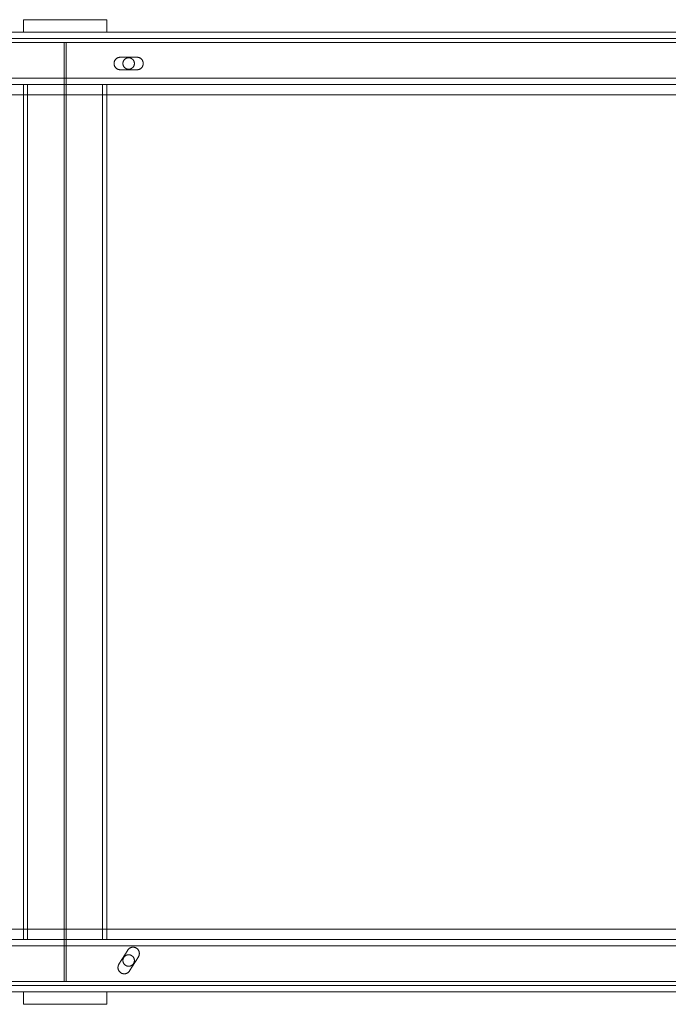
# Model space of a CAD drawing. Header units: millimetres. Extents: x -4395 to 65662, y -65530 to 6847.
# Tile 29 of 256: x 1528 to 1839, y -59216 to -58744. Entities that reach past the tile are written whole.
import ezdxf

# ---------------------------------------------------------------- set-up
doc = ezdxf.new("R2010")
doc.units = ezdxf.units.MM
doc.layers.add('R33_DET_superior_C05', color=7, linetype='Continuous', lineweight=0)

msp = doc.modelspace()

# ---------------------------------------------------------------- linework, layer by layer
at = {"layer": 'R33_DET_superior_C05'}
for p, q in [((1530, -58750), (1530, -58744)), ((1530, -58744), (1570, -58744)), ((1545.513, -58744), (1545.501, -58744)), ((1545.535, -58744), (1545.513, -58744)), ((1545.568, -58744), (1545.535, -58744)), ((1545.613, -58744), (1545.568, -58744)), ((1545.668, -58744), (1545.613, -58744)), ((1545.734, -58744), (1545.668, -58744)), ((1545.811, -58744), (1545.734, -58744)), ((1545.898, -58744), (1545.811, -58744)), ((1545.996, -58744), (1545.898, -58744)), ((1546.103, -58744), (1545.996, -58744)), ((1546.22, -58744), (1546.103, -58744)), ((1546.346, -58744), (1546.22, -58744)), ((1546.482, -58744), (1546.346, -58744)), ((1546.626, -58744), (1546.482, -58744)), ((1546.779, -58744), (1546.626, -58744)), ((1546.939, -58744), (1546.779, -58744)), ((1547.107, -58744), (1546.939, -58744)), ((1547.283, -58744), (1547.107, -58744)), ((1547.465, -58744), (1547.283, -58744)), ((1547.654, -58744), (1547.465, -58744)), ((1547.848, -58744), (1547.654, -58744)), ((1548.048, -58744), (1547.848, -58744)), ((1548.252, -58744), (1548.048, -58744)), ((1548.461, -58744), (1548.252, -58744)), ((1548.674, -58744), (1548.461, -58744)), ((1548.89, -58744), (1548.674, -58744)), ((1549.108, -58744), (1548.89, -58744)), ((1549.329, -58744), (1549.108, -58744)), ((1549.552, -58744), (1549.329, -58744)), ((1549.776, -58744), (1549.552, -58744)), ((1550, -58744), (1549.776, -58744)), ((1550.224, -58744), (1550, -58744)), ((1550.448, -58744), (1550.224, -58744)), ((1550.671, -58744), (1550.448, -58744)), ((1550.892, -58744), (1550.671, -58744)), ((1551.11, -58744), (1550.892, -58744)), ((1551.326, -58744), (1551.11, -58744)), ((1551.539, -58744), (1551.326, -58744)), ((1551.748, -58744), (1551.539, -58744)), ((1551.952, -58744), (1551.748, -58744)), ((1552.152, -58744), (1551.952, -58744)), ((1552.346, -58744), (1552.152, -58744)), ((1552.535, -58744), (1552.346, -58744)), ((1552.717, -58744), (1552.535, -58744)), ((1552.893, -58744), (1552.717, -58744)), ((1553.061, -58744), (1552.893, -58744)), ((1553.221, -58744), (1553.061, -58744)), ((1553.374, -58744), (1553.221, -58744)), ((1553.518, -58744), (1553.374, -58744)), ((1553.654, -58744), (1553.518, -58744)), ((1553.78, -58744), (1553.654, -58744)), ((1553.897, -58744), (1553.78, -58744)), ((1554.004, -58744), (1553.897, -58744)), ((1554.102, -58744), (1554.004, -58744)), ((1554.189, -58744), (1554.102, -58744)), ((1554.266, -58744), (1554.189, -58744)), ((1554.332, -58744), (1554.266, -58744)), ((1554.387, -58744), (1554.332, -58744)), ((1554.432, -58744), (1554.387, -58744)), ((1554.465, -58744), (1554.432, -58744)), ((1554.487, -58744), (1554.465, -58744)), ((1554.499, -58744), (1554.487, -58744)), ((1570, -58750), (1570, -58744)), ((360, -58750), (2740, -58750)), ((360, -58753), (2740, -58753)), ((1530, -58750), (1570, -58750)), ((1542.022, -58750), (1542.002, -58750)), ((1542.062, -58750), (1542.022, -58750)), ((1542.122, -58750), (1542.062, -58750)), ((1542.201, -58750), (1542.122, -58750)), ((1542.299, -58750), (1542.201, -58750)), ((1542.417, -58750), (1542.299, -58750)), ((1542.553, -58750), (1542.417, -58750)), ((1542.708, -58750), (1542.553, -58750)), ((1542.881, -58750), (1542.708, -58750)), ((1543.072, -58750), (1542.881, -58750)), ((1543.28, -58750), (1543.072, -58750)), ((1543.504, -58750), (1543.28, -58750)), ((1543.745, -58750), (1543.504, -58750)), ((1544.002, -58750), (1543.745, -58750)), ((1544.273, -58750), (1544.002, -58750)), ((1544.559, -58750), (1544.273, -58750)), ((1544.858, -58750), (1544.559, -58750)), ((1545.17, -58750), (1544.858, -58750)), ((1545.493, -58750), (1545.17, -58750)), ((1545.829, -58750), (1545.493, -58750)), ((1545.513, -58750), (1545.501, -58750)), ((1545.535, -58750), (1545.513, -58750)), ((1545.568, -58750), (1545.535, -58750)), ((1545.613, -58750), (1545.568, -58750)), ((1545.668, -58750), (1545.613, -58750)), ((1545.734, -58750), (1545.668, -58750)), ((1545.811, -58750), (1545.734, -58750)), ((1545.898, -58750), (1545.811, -58750)), ((1546.174, -58750), (1545.829, -58750)), ((1545.996, -58750), (1545.898, -58750)), ((1546.103, -58750), (1545.996, -58750)), ((1546.22, -58750), (1546.103, -58750)), ((1546.529, -58750), (1546.174, -58750)), ((1546.346, -58750), (1546.22, -58750)), ((1546.482, -58750), (1546.346, -58750)), ((1546.626, -58750), (1546.482, -58750)), ((1546.893, -58750), (1546.529, -58750)), ((1546.779, -58750), (1546.626, -58750)), ((1546.939, -58750), (1546.779, -58750)), ((1547.264, -58750), (1546.893, -58750)), ((1547.107, -58750), (1546.939, -58750)), ((1547.283, -58750), (1547.107, -58750)), ((1547.642, -58750), (1547.264, -58750)), ((1547.465, -58750), (1547.283, -58750)), ((1547.654, -58750), (1547.465, -58750)), ((1548.026, -58750), (1547.642, -58750)), ((1547.848, -58750), (1547.654, -58750)), ((1548.048, -58750), (1547.848, -58750)), ((1548.415, -58750), (1548.026, -58750)), ((1548.252, -58750), (1548.048, -58750)), ((1548.461, -58750), (1548.252, -58750)), ((1548.808, -58750), (1548.415, -58750)), ((1548.674, -58750), (1548.461, -58750)), ((1548.89, -58750), (1548.674, -58750)), ((1549.203, -58750), (1548.808, -58750)), ((1549.108, -58750), (1548.89, -58750)), ((1549.329, -58750), (1549.108, -58750)), ((1549.601, -58750), (1549.203, -58750)), ((1549.552, -58750), (1549.329, -58750)), ((1549.776, -58750), (1549.552, -58750)), ((1550, -58750), (1549.601, -58750)), ((1550, -58750), (1549.776, -58750)), ((1550.224, -58750), (1550, -58750)), ((1550, -58750), (1550.399, -58750)), ((1550.448, -58750), (1550.224, -58750)), ((1550.399, -58750), (1550.797, -58750)), ((1550.671, -58750), (1550.448, -58750)), ((1550.892, -58750), (1550.671, -58750)), ((1550.797, -58750), (1551.192, -58750)), ((1551.11, -58750), (1550.892, -58750)), ((1551.326, -58750), (1551.11, -58750)), ((1551.192, -58750), (1551.585, -58750)), ((1551.539, -58750), (1551.326, -58750)), ((1551.748, -58750), (1551.539, -58750)), ((1551.585, -58750), (1551.974, -58750)), ((1551.952, -58750), (1551.748, -58750)), ((1552.152, -58750), (1551.952, -58750)), ((1551.974, -58750), (1552.358, -58750)), ((1552.346, -58750), (1552.152, -58750)), ((1552.535, -58750), (1552.346, -58750)), ((1552.358, -58750), (1552.736, -58750)), ((1552.717, -58750), (1552.535, -58750)), ((1552.893, -58750), (1552.717, -58750)), ((1552.736, -58750), (1553.107, -58750)), ((1553.061, -58750), (1552.893, -58750)), ((1553.221, -58750), (1553.061, -58750)), ((1553.107, -58750), (1553.471, -58750)), ((1553.374, -58750), (1553.221, -58750)), ((1553.518, -58750), (1553.374, -58750)), ((1553.471, -58750), (1553.826, -58750)), ((1553.654, -58750), (1553.518, -58750)), ((1553.78, -58750), (1553.654, -58750)), ((1553.897, -58750), (1553.78, -58750)), ((1553.826, -58750), (1554.171, -58750)), ((1554.004, -58750), (1553.897, -58750)), ((1554.102, -58750), (1554.004, -58750)), ((1554.189, -58750), (1554.102, -58750)), ((1554.171, -58750), (1554.507, -58750)), ((1554.266, -58750), (1554.189, -58750)), ((1554.332, -58750), (1554.266, -58750)), ((1554.387, -58750), (1554.332, -58750)), ((1554.432, -58750), (1554.387, -58750)), ((1554.465, -58750), (1554.432, -58750)), ((1554.487, -58750), (1554.465, -58750)), ((1554.499, -58750), (1554.487, -58750)), ((1554.507, -58750), (1554.83, -58750)), ((1554.83, -58750), (1555.142, -58750)), ((1555.142, -58750), (1555.441, -58750)), ((1555.441, -58750), (1555.727, -58750)), ((1555.727, -58750), (1555.998, -58750)), ((1555.998, -58750), (1556.255, -58750)), ((1556.255, -58750), (1556.496, -58750)), ((1556.496, -58750), (1556.72, -58750)), ((1556.72, -58750), (1556.928, -58750)), ((1556.928, -58750), (1557.119, -58750)), ((1557.119, -58750), (1557.292, -58750)), ((1557.292, -58750), (1557.447, -58750)), ((1557.447, -58750), (1557.583, -58750)), ((1557.583, -58750), (1557.701, -58750)), ((1557.701, -58750), (1557.799, -58750)), ((1557.799, -58750), (1557.878, -58750)), ((1557.878, -58750), (1557.938, -58750)), ((1557.938, -58750), (1557.978, -58750)), ((1557.978, -58750), (1557.998, -58750)), ((350, -58755), (2750, -58755)), ((360, -58755), (2740, -58755)), ((950.25, -58755), (1549.5, -58755)), ((1549.5, -59205), (1549.5, -58755)), ((1550.5, -59205), (1550.5, -58755)), ((1550.5, -58755), (2149.75, -58755)), ((1573.707, -58763.904), (1573.656, -58764.045)), ((1573.765, -58763.766), (1573.707, -58763.904)), ((1573.83, -58763.631), (1573.765, -58763.766)), ((1573.902, -58763.5), (1573.83, -58763.631)), ((1573.98, -58763.372), (1573.902, -58763.5)), ((1574.064, -58763.249), (1573.98, -58763.372)), ((1574.155, -58763.13), (1574.064, -58763.249)), ((1574.251, -58763.015), (1574.155, -58763.13)), ((1574.352, -58762.905), (1574.251, -58763.015)), ((1574.459, -58762.801), (1574.352, -58762.905)), ((1574.572, -58762.702), (1574.459, -58762.801)), ((1574.689, -58762.609), (1574.572, -58762.702)), ((1574.81, -58762.521), (1574.689, -58762.609)), ((1574.936, -58762.44), (1574.81, -58762.521)), ((1575.065, -58762.365), (1574.936, -58762.44)), ((1575.198, -58762.297), (1575.065, -58762.365)), ((1575.335, -58762.236), (1575.198, -58762.297)), ((1575.474, -58762.181), (1575.335, -58762.236)), ((1575.616, -58762.133), (1575.474, -58762.181)), ((1575.76, -58762.093), (1575.616, -58762.133)), ((1575.906, -58762.059), (1575.76, -58762.093)), ((1576.053, -58762.034), (1575.906, -58762.059)), ((1576.201, -58762.015), (1576.053, -58762.034)), ((1576.35, -58762.004), (1576.201, -58762.015)), ((1576.5, -58762), (1576.35, -58762.004)), ((1576.5, -58762), (1584.5, -58762)), ((1577.966, -58763.932), (1577.916, -58764.059)), ((1578.022, -58763.807), (1577.966, -58763.932)), ((1578.085, -58763.685), (1578.022, -58763.807)), ((1578.153, -58763.566), (1578.085, -58763.685)), ((1578.228, -58763.451), (1578.153, -58763.566)), ((1578.308, -58763.34), (1578.228, -58763.451)), ((1578.393, -58763.232), (1578.308, -58763.34)), ((1578.484, -58763.13), (1578.393, -58763.232)), ((1578.58, -58763.031), (1578.484, -58763.13)), ((1578.68, -58762.938), (1578.58, -58763.031)), ((1578.785, -58762.85), (1578.68, -58762.938)), ((1578.895, -58762.767), (1578.785, -58762.85)), ((1579.008, -58762.69), (1578.895, -58762.767)), ((1579.125, -58762.618), (1579.008, -58762.69)), ((1579.245, -58762.553), (1579.125, -58762.618)), ((1579.369, -58762.493), (1579.245, -58762.553)), ((1579.495, -58762.44), (1579.369, -58762.493)), ((1579.624, -58762.393), (1579.495, -58762.44)), ((1579.755, -58762.353), (1579.624, -58762.393)), ((1579.888, -58762.319), (1579.755, -58762.353)), ((1580.022, -58762.292), (1579.888, -58762.319)), ((1580.158, -58762.271), (1580.022, -58762.292)), ((1580.294, -58762.258), (1580.158, -58762.271)), ((1580.431, -58762.251), (1580.294, -58762.258)), ((1580.569, -58762.251), (1580.431, -58762.251)), ((1580.706, -58762.258), (1580.569, -58762.251)), ((1580.842, -58762.271), (1580.706, -58762.258)), ((1580.978, -58762.292), (1580.842, -58762.271)), ((1581.112, -58762.319), (1580.978, -58762.292)), ((1581.245, -58762.353), (1581.112, -58762.319)), ((1581.376, -58762.393), (1581.245, -58762.353)), ((1581.505, -58762.44), (1581.376, -58762.393)), ((1581.631, -58762.493), (1581.505, -58762.44)), ((1581.755, -58762.553), (1581.631, -58762.493)), ((1581.875, -58762.618), (1581.755, -58762.553)), ((1581.992, -58762.69), (1581.875, -58762.618)), ((1582.105, -58762.767), (1581.992, -58762.69)), ((1582.215, -58762.85), (1582.105, -58762.767)), ((1582.32, -58762.938), (1582.215, -58762.85)), ((1582.42, -58763.031), (1582.32, -58762.938)), ((1582.516, -58763.13), (1582.42, -58763.031)), ((1582.607, -58763.232), (1582.516, -58763.13)), ((1582.692, -58763.34), (1582.607, -58763.232)), ((1582.772, -58763.451), (1582.692, -58763.34)), ((1582.847, -58763.566), (1582.772, -58763.451)), ((1582.915, -58763.685), (1582.847, -58763.566)), ((1582.978, -58763.807), (1582.915, -58763.685)), ((1583.034, -58763.932), (1582.978, -58763.807)), ((1583.084, -58764.059), (1583.034, -58763.932)), ((1584.5, -58762), (1584.647, -58762.004)), ((1584.794, -58762.014), (1584.647, -58762.004)), ((1584.94, -58762.032), (1584.794, -58762.014)), ((1585.085, -58762.058), (1584.94, -58762.032)), ((1585.229, -58762.09), (1585.085, -58762.058)), ((1585.371, -58762.129), (1585.229, -58762.09)), ((1585.511, -58762.175), (1585.371, -58762.129)), ((1585.648, -58762.228), (1585.511, -58762.175)), ((1585.783, -58762.288), (1585.648, -58762.228)), ((1585.914, -58762.354), (1585.783, -58762.288)), ((1586.042, -58762.427), (1585.914, -58762.354)), ((1586.167, -58762.506), (1586.042, -58762.427)), ((1586.287, -58762.59), (1586.167, -58762.506)), ((1586.403, -58762.681), (1586.287, -58762.59)), ((1586.515, -58762.777), (1586.403, -58762.681)), ((1586.621, -58762.879), (1586.515, -58762.777)), ((1586.723, -58762.985), (1586.621, -58762.879)), ((1586.819, -58763.097), (1586.723, -58762.985)), ((1586.91, -58763.213), (1586.819, -58763.097)), ((1586.994, -58763.333), (1586.91, -58763.213)), ((1587.073, -58763.458), (1586.994, -58763.333)), ((1587.146, -58763.586), (1587.073, -58763.458)), ((1587.212, -58763.717), (1587.146, -58763.586)), ((1587.272, -58763.852), (1587.212, -58763.717)), ((1587.325, -58763.989), (1587.272, -58763.852)), ((1587.371, -58764.129), (1587.325, -58763.989)), ((1573.508, -58764.776), (1573.501, -58764.925)), ((1573.501, -58764.925), (1573.501, -58765.075)), ((1573.501, -58765.075), (1573.508, -58765.224)), ((1573.523, -58764.627), (1573.508, -58764.776)), ((1573.508, -58765.224), (1573.523, -58765.373)), ((1573.546, -58764.479), (1573.523, -58764.627)), ((1573.523, -58765.373), (1573.546, -58765.521)), ((1573.575, -58764.332), (1573.546, -58764.479)), ((1573.546, -58765.521), (1573.575, -58765.668)), ((1573.612, -58764.187), (1573.575, -58764.332)), ((1573.575, -58765.668), (1573.612, -58765.813)), ((1573.656, -58764.045), (1573.612, -58764.187)), ((1573.612, -58765.813), (1573.656, -58765.955)), ((1573.656, -58765.955), (1573.707, -58766.096)), ((1573.707, -58766.096), (1573.765, -58766.234)), ((1573.765, -58766.234), (1573.83, -58766.369)), ((1573.83, -58766.369), (1573.902, -58766.5)), ((1573.902, -58766.5), (1573.98, -58766.628)), ((1573.98, -58766.628), (1574.064, -58766.751)), ((1574.064, -58766.751), (1574.155, -58766.87)), ((1574.155, -58766.87), (1574.251, -58766.985)), ((1574.251, -58766.985), (1574.352, -58767.095)), ((1574.352, -58767.095), (1574.459, -58767.199)), ((1574.459, -58767.199), (1574.572, -58767.298)), ((1574.572, -58767.298), (1574.689, -58767.391)), ((1574.689, -58767.391), (1574.81, -58767.479)), ((1574.81, -58767.479), (1574.936, -58767.56)), ((1574.936, -58767.56), (1575.065, -58767.635)), ((1575.065, -58767.635), (1575.198, -58767.703)), ((1575.198, -58767.703), (1575.335, -58767.764)), ((1575.335, -58767.764), (1575.474, -58767.819)), ((1575.474, -58767.819), (1575.616, -58767.867)), ((1575.616, -58767.867), (1575.76, -58767.907)), ((1575.76, -58767.907), (1575.906, -58767.941)), ((1575.906, -58767.941), (1576.053, -58767.966)), ((1576.053, -58767.966), (1576.201, -58767.985)), ((1576.201, -58767.985), (1576.35, -58767.996)), ((1576.35, -58767.996), (1576.5, -58768)), ((1576.5, -58768), (1584.5, -58768)), ((1577.753, -58764.863), (1577.75, -58765)), ((1577.75, -58765), (1577.753, -58765.137)), ((1577.764, -58764.726), (1577.753, -58764.863)), ((1577.753, -58765.137), (1577.764, -58765.274)), ((1577.781, -58764.59), (1577.764, -58764.726)), ((1577.764, -58765.274), (1577.781, -58765.41)), ((1577.805, -58764.455), (1577.781, -58764.59)), ((1577.781, -58765.41), (1577.805, -58765.545)), ((1577.835, -58764.321), (1577.805, -58764.455)), ((1577.805, -58765.545), (1577.835, -58765.679)), ((1577.872, -58764.189), (1577.835, -58764.321)), ((1577.835, -58765.679), (1577.872, -58765.811)), ((1577.916, -58764.059), (1577.872, -58764.189)), ((1577.872, -58765.811), (1577.916, -58765.941)), ((1577.916, -58765.941), (1577.966, -58766.068)), ((1577.966, -58766.068), (1578.022, -58766.193)), ((1578.022, -58766.193), (1578.085, -58766.315)), ((1578.085, -58766.315), (1578.153, -58766.434)), ((1578.153, -58766.434), (1578.228, -58766.549)), ((1578.228, -58766.549), (1578.308, -58766.66)), ((1578.308, -58766.66), (1578.393, -58766.768)), ((1578.393, -58766.768), (1578.484, -58766.87)), ((1578.484, -58766.87), (1578.58, -58766.969)), ((1578.58, -58766.969), (1578.68, -58767.062)), ((1578.68, -58767.062), (1578.785, -58767.15)), ((1578.785, -58767.15), (1578.895, -58767.233)), ((1578.895, -58767.233), (1579.008, -58767.31)), ((1579.008, -58767.31), (1579.125, -58767.382)), ((1579.125, -58767.382), (1579.245, -58767.447)), ((1579.245, -58767.447), (1579.369, -58767.507)), ((1579.369, -58767.507), (1579.495, -58767.56)), ((1579.495, -58767.56), (1579.624, -58767.607)), ((1579.624, -58767.607), (1579.755, -58767.647)), ((1579.755, -58767.647), (1579.888, -58767.681)), ((1579.888, -58767.681), (1580.022, -58767.708)), ((1580.022, -58767.708), (1580.158, -58767.729)), ((1580.158, -58767.729), (1580.294, -58767.742)), ((1580.294, -58767.742), (1580.431, -58767.749)), ((1580.431, -58767.749), (1580.569, -58767.749)), ((1580.569, -58767.749), (1580.706, -58767.742)), ((1580.706, -58767.742), (1580.842, -58767.729)), ((1580.842, -58767.729), (1580.978, -58767.708)), ((1580.978, -58767.708), (1581.112, -58767.681)), ((1581.112, -58767.681), (1581.245, -58767.647)), ((1581.245, -58767.647), (1581.376, -58767.607)), ((1581.376, -58767.607), (1581.505, -58767.56)), ((1581.505, -58767.56), (1581.631, -58767.507)), ((1581.631, -58767.507), (1581.755, -58767.447)), ((1581.755, -58767.447), (1581.875, -58767.382)), ((1581.875, -58767.382), (1581.992, -58767.31)), ((1581.992, -58767.31), (1582.105, -58767.233)), ((1582.105, -58767.233), (1582.215, -58767.15)), ((1582.215, -58767.15), (1582.32, -58767.062)), ((1582.32, -58767.062), (1582.42, -58766.969)), ((1582.42, -58766.969), (1582.516, -58766.87)), ((1582.516, -58766.87), (1582.607, -58766.768)), ((1582.607, -58766.768), (1582.692, -58766.66)), ((1582.692, -58766.66), (1582.772, -58766.549)), ((1582.772, -58766.549), (1582.847, -58766.434)), ((1582.847, -58766.434), (1582.915, -58766.315)), ((1582.915, -58766.315), (1582.978, -58766.193)), ((1582.978, -58766.193), (1583.034, -58766.068)), ((1583.034, -58766.068), (1583.084, -58765.941)), ((1583.128, -58764.189), (1583.084, -58764.059)), ((1583.084, -58765.941), (1583.128, -58765.811)), ((1583.165, -58764.321), (1583.128, -58764.189)), ((1583.128, -58765.811), (1583.165, -58765.679)), ((1583.195, -58764.455), (1583.165, -58764.321)), ((1583.165, -58765.679), (1583.195, -58765.545)), ((1583.219, -58764.59), (1583.195, -58764.455)), ((1583.195, -58765.545), (1583.219, -58765.41)), ((1583.236, -58764.726), (1583.219, -58764.59)), ((1583.219, -58765.41), (1583.236, -58765.274)), ((1583.247, -58764.863), (1583.236, -58764.726)), ((1583.236, -58765.274), (1583.247, -58765.137)), ((1583.25, -58765), (1583.247, -58764.863)), ((1583.25, -58765), (1583.247, -58765.137)), ((1584.5, -58768), (1584.647, -58767.996)), ((1584.647, -58767.996), (1584.794, -58767.986)), ((1584.794, -58767.986), (1584.94, -58767.968)), ((1584.94, -58767.968), (1585.085, -58767.942)), ((1585.085, -58767.942), (1585.229, -58767.91)), ((1585.229, -58767.91), (1585.371, -58767.871)), ((1585.371, -58767.871), (1585.511, -58767.825)), ((1585.511, -58767.825), (1585.648, -58767.772)), ((1585.648, -58767.772), (1585.783, -58767.712)), ((1585.783, -58767.712), (1585.914, -58767.646)), ((1585.914, -58767.646), (1586.042, -58767.573)), ((1586.042, -58767.573), (1586.167, -58767.494)), ((1586.167, -58767.494), (1586.287, -58767.41)), ((1586.287, -58767.41), (1586.403, -58767.319)), ((1586.403, -58767.319), (1586.515, -58767.223)), ((1586.515, -58767.223), (1586.621, -58767.121)), ((1586.621, -58767.121), (1586.723, -58767.015)), ((1586.723, -58767.015), (1586.819, -58766.903)), ((1586.819, -58766.903), (1586.91, -58766.787)), ((1586.91, -58766.787), (1586.994, -58766.667)), ((1586.994, -58766.667), (1587.073, -58766.542)), ((1587.073, -58766.542), (1587.146, -58766.414)), ((1587.146, -58766.414), (1587.212, -58766.283)), ((1587.212, -58766.283), (1587.272, -58766.148)), ((1587.272, -58766.148), (1587.325, -58766.011)), ((1587.325, -58766.011), (1587.371, -58765.871)), ((1587.41, -58764.271), (1587.371, -58764.129)), ((1587.371, -58765.871), (1587.41, -58765.729)), ((1587.442, -58764.415), (1587.41, -58764.271)), ((1587.41, -58765.729), (1587.442, -58765.585)), ((1587.468, -58764.56), (1587.442, -58764.415)), ((1587.442, -58765.585), (1587.468, -58765.44)), ((1587.486, -58764.706), (1587.468, -58764.56)), ((1587.468, -58765.44), (1587.486, -58765.294)), ((1587.496, -58764.853), (1587.486, -58764.706)), ((1587.486, -58765.294), (1587.496, -58765.147)), ((1587.5, -58765), (1587.496, -58764.853)), ((1587.5, -58765), (1587.496, -58765.147)), ((360, -58772), (2740, -58772)), ((360, -58775), (2740, -58775)), ((1530, -59185), (1530, -58775)), ((1530, -58775), (1570, -58775)), ((1532, -58775), (1568, -58775)), ((1532, -59185), (1532, -58775)), ((1568, -59185), (1568, -58775)), ((1570, -59185), (1570, -58775)), ((300, -58780), (2800, -58780)), ((1530.056, -58780), (1530.006, -58780)), ((1530.155, -58780), (1530.056, -58780)), ((1530.304, -58780), (1530.155, -58780)), ((1530.501, -58780), (1530.304, -58780)), ((1530.748, -58780), (1530.501, -58780)), ((1531.041, -58780), (1530.748, -58780)), ((1531.383, -58780), (1531.041, -58780)), ((1531.77, -58780), (1531.383, -58780)), ((1532.203, -58780), (1531.77, -58780)), ((1532.679, -58780), (1532.203, -58780)), ((1533.199, -58780), (1532.679, -58780)), ((1533.761, -58780), (1533.199, -58780)), ((1534.363, -58780), (1533.761, -58780)), ((1535.004, -58780), (1534.363, -58780)), ((1535.683, -58780), (1535.004, -58780)), ((1536.397, -58780), (1535.683, -58780)), ((1537.144, -58780), (1536.397, -58780)), ((1537.924, -58780), (1537.144, -58780)), ((1538.734, -58780), (1537.924, -58780)), ((1539.571, -58780), (1538.734, -58780)), ((1540.435, -58780), (1539.571, -58780)), ((1541.322, -58780), (1540.435, -58780)), ((1542.231, -58780), (1541.322, -58780)), ((1543.16, -58780), (1542.231, -58780)), ((1544.105, -58780), (1543.16, -58780)), ((1545.065, -58780), (1544.105, -58780)), ((1546.037, -58780), (1545.065, -58780)), ((1547.019, -58780), (1546.037, -58780)), ((1548.009, -58780), (1547.019, -58780)), ((1549.003, -58780), (1548.009, -58780)), ((1550, -58780), (1549.003, -58780)), ((1550, -58780), (1550.997, -58780)), ((1550.997, -58780), (1551.991, -58780)), ((1551.991, -58780), (1552.981, -58780)), ((1552.981, -58780), (1553.963, -58780)), ((1553.963, -58780), (1554.935, -58780)), ((1554.935, -58780), (1555.895, -58780)), ((1555.895, -58780), (1556.84, -58780)), ((1556.84, -58780), (1557.769, -58780)), ((1557.769, -58780), (1558.678, -58780)), ((1558.678, -58780), (1559.565, -58780)), ((1559.565, -58780), (1560.429, -58780)), ((1560.429, -58780), (1561.266, -58780)), ((1561.266, -58780), (1562.076, -58780)), ((1562.076, -58780), (1562.856, -58780)), ((1562.856, -58780), (1563.603, -58780)), ((1563.603, -58780), (1564.317, -58780)), ((1564.317, -58780), (1564.996, -58780)), ((1564.996, -58780), (1565.637, -58780)), ((1565.637, -58780), (1566.239, -58780)), ((1566.239, -58780), (1566.801, -58780)), ((1566.801, -58780), (1567.321, -58780)), ((1567.321, -58780), (1567.797, -58780)), ((1567.797, -58780), (1568.23, -58780)), ((1568.23, -58780), (1568.617, -58780)), ((1568.617, -58780), (1568.959, -58780)), ((1568.959, -58780), (1569.252, -58780)), ((1569.252, -58780), (1569.499, -58780)), ((1569.499, -58780), (1569.696, -58780)), ((1569.696, -58780), (1569.845, -58780)), ((1569.845, -58780), (1569.944, -58780)), ((1569.944, -58780), (1569.994, -58780)), ((300, -59180), (2800, -59180)), ((1530.056, -59180), (1530.006, -59180)), ((1530.155, -59180), (1530.056, -59180)), ((1530.304, -59180), (1530.155, -59180)), ((1530.501, -59180), (1530.304, -59180)), ((1530.748, -59180), (1530.501, -59180)), ((1531.041, -59180), (1530.748, -59180)), ((1531.383, -59180), (1531.041, -59180)), ((1531.77, -59180), (1531.383, -59180)), ((1532.203, -59180), (1531.77, -59180)), ((1532.679, -59180), (1532.203, -59180)), ((1533.199, -59180), (1532.679, -59180)), ((1533.761, -59180), (1533.199, -59180)), ((1534.363, -59180), (1533.761, -59180)), ((1535.004, -59180), (1534.363, -59180)), ((1535.683, -59180), (1535.004, -59180)), ((1536.397, -59180), (1535.683, -59180)), ((1537.144, -59180), (1536.397, -59180)), ((1537.924, -59180), (1537.144, -59180)), ((1538.734, -59180), (1537.924, -59180)), ((1539.571, -59180), (1538.734, -59180)), ((1540.435, -59180), (1539.571, -59180)), ((1541.322, -59180), (1540.435, -59180)), ((1542.231, -59180), (1541.322, -59180)), ((1543.16, -59180), (1542.231, -59180)), ((1544.105, -59180), (1543.16, -59180)), ((1545.065, -59180), (1544.105, -59180)), ((1546.037, -59180), (1545.065, -59180)), ((1547.019, -59180), (1546.037, -59180)), ((1548.009, -59180), (1547.019, -59180)), ((1549.003, -59180), (1548.009, -59180)), ((1550, -59180), (1549.003, -59180)), ((1550, -59180), (1550.997, -59180)), ((1550.997, -59180), (1551.991, -59180)), ((1551.991, -59180), (1552.981, -59180)), ((1552.981, -59180), (1553.963, -59180)), ((1553.963, -59180), (1554.935, -59180)), ((1554.935, -59180), (1555.895, -59180)), ((1555.895, -59180), (1556.84, -59180)), ((1556.84, -59180), (1557.769, -59180)), ((1557.769, -59180), (1558.678, -59180)), ((1558.678, -59180), (1559.565, -59180)), ((1559.565, -59180), (1560.429, -59180)), ((1560.429, -59180), (1561.266, -59180)), ((1561.266, -59180), (1562.076, -59180)), ((1562.076, -59180), (1562.856, -59180)), ((1562.856, -59180), (1563.603, -59180)), ((1563.603, -59180), (1564.317, -59180)), ((1564.317, -59180), (1564.996, -59180)), ((1564.996, -59180), (1565.637, -59180)), ((1565.637, -59180), (1566.239, -59180)), ((1566.239, -59180), (1566.801, -59180)), ((1566.801, -59180), (1567.321, -59180)), ((1567.321, -59180), (1567.797, -59180)), ((1567.797, -59180), (1568.23, -59180)), ((1568.23, -59180), (1568.617, -59180)), ((1568.617, -59180), (1568.959, -59180)), ((1568.959, -59180), (1569.252, -59180)), ((1569.252, -59180), (1569.499, -59180)), ((1569.499, -59180), (1569.696, -59180)), ((1569.696, -59180), (1569.845, -59180)), ((1569.845, -59180), (1569.944, -59180)), ((1569.944, -59180), (1569.994, -59180)), ((360, -59185), (2740, -59185)), ((360, -59188), (2740, -59188)), ((1530, -59185), (1570, -59185)), ((1532, -59185), (1568, -59185)), ((1581.693, -59188.759), (1581.553, -59188.809)), ((1581.836, -59188.717), (1581.693, -59188.759)), ((1581.981, -59188.681), (1581.836, -59188.717)), ((1582.127, -59188.653), (1581.981, -59188.681)), ((1582.274, -59188.632), (1582.127, -59188.653)), ((1582.423, -59188.618), (1582.274, -59188.632)), ((1582.571, -59188.612), (1582.423, -59188.618)), ((1582.72, -59188.613), (1582.571, -59188.612)), ((1582.869, -59188.621), (1582.72, -59188.613)), ((1583.017, -59188.637), (1582.869, -59188.621)), ((1583.164, -59188.66), (1583.017, -59188.637)), ((1583.31, -59188.69), (1583.164, -59188.66)), ((1583.454, -59188.728), (1583.31, -59188.69)), ((1583.596, -59188.773), (1583.454, -59188.728)), ((1583.736, -59188.824), (1583.596, -59188.773)), ((1575.833, -59196.795), (1580.083, -59190.017)), ((1578.228, -59193.451), (1578.153, -59193.566)), ((1578.308, -59193.34), (1578.228, -59193.451)), ((1578.393, -59193.232), (1578.308, -59193.34)), ((1578.484, -59193.13), (1578.393, -59193.232)), ((1578.58, -59193.031), (1578.484, -59193.13)), ((1578.68, -59192.938), (1578.58, -59193.031)), ((1578.785, -59192.85), (1578.68, -59192.938)), ((1578.895, -59192.767), (1578.785, -59192.85)), ((1579.008, -59192.69), (1578.895, -59192.767)), ((1579.125, -59192.618), (1579.008, -59192.69)), ((1579.245, -59192.553), (1579.125, -59192.618)), ((1579.369, -59192.493), (1579.245, -59192.553)), ((1579.495, -59192.44), (1579.369, -59192.493)), ((1579.624, -59192.393), (1579.495, -59192.44)), ((1579.755, -59192.353), (1579.624, -59192.393)), ((1579.888, -59192.319), (1579.755, -59192.353)), ((1580.022, -59192.292), (1579.888, -59192.319)), ((1580.158, -59192.271), (1580.022, -59192.292)), ((1580.083, -59190.017), (1580.166, -59189.893)), ((1580.294, -59192.258), (1580.158, -59192.271)), ((1580.254, -59189.773), (1580.166, -59189.893)), ((1580.348, -59189.658), (1580.254, -59189.773)), ((1580.431, -59192.251), (1580.294, -59192.258)), ((1580.448, -59189.547), (1580.348, -59189.658)), ((1580.569, -59192.251), (1580.431, -59192.251)), ((1580.553, -59189.442), (1580.448, -59189.547)), ((1580.663, -59189.342), (1580.553, -59189.442)), ((1580.706, -59192.258), (1580.569, -59192.251)), ((1580.778, -59189.247), (1580.663, -59189.342)), ((1580.842, -59192.271), (1580.706, -59192.258)), ((1580.898, -59189.158), (1580.778, -59189.247)), ((1580.978, -59192.292), (1580.842, -59192.271)), ((1581.021, -59189.076), (1580.898, -59189.158)), ((1580.917, -59199.983), (1585.167, -59193.205)), ((1581.112, -59192.319), (1580.978, -59192.292)), ((1581.149, -59188.999), (1581.021, -59189.076)), ((1581.245, -59192.353), (1581.112, -59192.319)), ((1581.281, -59188.929), (1581.149, -59188.999)), ((1581.376, -59192.393), (1581.245, -59192.353)), ((1581.415, -59188.866), (1581.281, -59188.929)), ((1581.505, -59192.44), (1581.376, -59192.393)), ((1581.553, -59188.809), (1581.415, -59188.866)), ((1581.631, -59192.493), (1581.505, -59192.44)), ((1581.755, -59192.553), (1581.631, -59192.493)), ((1581.875, -59192.618), (1581.755, -59192.553)), ((1581.992, -59192.69), (1581.875, -59192.618)), ((1582.105, -59192.767), (1581.992, -59192.69)), ((1582.215, -59192.85), (1582.105, -59192.767)), ((1582.32, -59192.938), (1582.215, -59192.85)), ((1582.42, -59193.031), (1582.32, -59192.938)), ((1582.516, -59193.13), (1582.42, -59193.031)), ((1582.607, -59193.232), (1582.516, -59193.13)), ((1582.692, -59193.34), (1582.607, -59193.232)), ((1582.772, -59193.451), (1582.692, -59193.34)), ((1582.847, -59193.566), (1582.772, -59193.451)), ((1583.873, -59188.883), (1583.736, -59188.824)), ((1584.007, -59188.948), (1583.873, -59188.883)), ((1584.137, -59189.02), (1584.007, -59188.948)), ((1584.264, -59189.098), (1584.137, -59189.02)), ((1584.386, -59189.183), (1584.264, -59189.098)), ((1584.505, -59189.273), (1584.386, -59189.183)), ((1584.618, -59189.369), (1584.505, -59189.273)), ((1584.727, -59189.471), (1584.618, -59189.369)), ((1584.831, -59189.578), (1584.727, -59189.471)), ((1584.929, -59189.69), (1584.831, -59189.578)), ((1585.022, -59189.807), (1584.929, -59189.69)), ((1585.108, -59189.928), (1585.022, -59189.807)), ((1585.189, -59190.053), (1585.108, -59189.928)), ((1585.167, -59193.205), (1585.238, -59193.085)), ((1585.263, -59190.182), (1585.189, -59190.053)), ((1585.238, -59193.085), (1585.304, -59192.961)), ((1585.33, -59190.315), (1585.263, -59190.182)), ((1585.304, -59192.961), (1585.364, -59192.835)), ((1585.391, -59190.451), (1585.33, -59190.315)), ((1585.364, -59192.835), (1585.418, -59192.705)), ((1585.446, -59190.589), (1585.391, -59190.451)), ((1585.418, -59192.705), (1585.466, -59192.574)), ((1585.493, -59190.731), (1585.446, -59190.589)), ((1585.466, -59192.574), (1585.508, -59192.44)), ((1585.533, -59190.874), (1585.493, -59190.731)), ((1585.508, -59192.44), (1585.544, -59192.305)), ((1585.566, -59191.019), (1585.533, -59190.874)), ((1585.544, -59192.305), (1585.573, -59192.168)), ((1585.592, -59191.166), (1585.566, -59191.019)), ((1585.573, -59192.168), (1585.596, -59192.03)), ((1585.61, -59191.314), (1585.592, -59191.166)), ((1585.596, -59192.03), (1585.612, -59191.891)), ((1585.621, -59191.462), (1585.61, -59191.314)), ((1585.612, -59191.891), (1585.622, -59191.751)), ((1585.625, -59191.611), (1585.621, -59191.462)), ((1585.625, -59191.611), (1585.622, -59191.751)), ((1575.381, -59198.205), (1575.375, -59198.354)), ((1575.394, -59198.056), (1575.381, -59198.205)), ((1575.414, -59197.908), (1575.394, -59198.056)), ((1575.442, -59197.761), (1575.414, -59197.908)), ((1575.477, -59197.615), (1575.442, -59197.761)), ((1575.519, -59197.472), (1575.477, -59197.615)), ((1575.568, -59197.33), (1575.519, -59197.472)), ((1575.624, -59197.192), (1575.568, -59197.33)), ((1575.687, -59197.056), (1575.624, -59197.192)), ((1575.757, -59196.924), (1575.687, -59197.056)), ((1575.833, -59196.795), (1575.757, -59196.924)), ((1577.753, -59194.863), (1577.75, -59195)), ((1577.75, -59195), (1577.753, -59195.137)), ((1577.764, -59194.726), (1577.753, -59194.863)), ((1577.753, -59195.137), (1577.764, -59195.274)), ((1577.781, -59194.59), (1577.764, -59194.726)), ((1577.764, -59195.274), (1577.781, -59195.41)), ((1577.805, -59194.455), (1577.781, -59194.59)), ((1577.781, -59195.41), (1577.805, -59195.545)), ((1577.835, -59194.321), (1577.805, -59194.455)), ((1577.805, -59195.545), (1577.835, -59195.679)), ((1577.872, -59194.189), (1577.835, -59194.321)), ((1577.835, -59195.679), (1577.872, -59195.811)), ((1577.916, -59194.059), (1577.872, -59194.189)), ((1577.872, -59195.811), (1577.916, -59195.941)), ((1577.966, -59193.932), (1577.916, -59194.059)), ((1577.916, -59195.941), (1577.966, -59196.068)), ((1578.022, -59193.807), (1577.966, -59193.932)), ((1577.966, -59196.068), (1578.022, -59196.193)), ((1578.085, -59193.685), (1578.022, -59193.807)), ((1578.022, -59196.193), (1578.085, -59196.315)), ((1578.153, -59193.566), (1578.085, -59193.685)), ((1578.085, -59196.315), (1578.153, -59196.434)), ((1578.153, -59196.434), (1578.228, -59196.549)), ((1578.228, -59196.549), (1578.308, -59196.66)), ((1578.308, -59196.66), (1578.393, -59196.768)), ((1578.393, -59196.768), (1578.484, -59196.87)), ((1578.484, -59196.87), (1578.58, -59196.969)), ((1578.58, -59196.969), (1578.68, -59197.062)), ((1578.68, -59197.062), (1578.785, -59197.15)), ((1578.785, -59197.15), (1578.895, -59197.233)), ((1578.895, -59197.233), (1579.008, -59197.31)), ((1579.008, -59197.31), (1579.125, -59197.382)), ((1579.125, -59197.382), (1579.245, -59197.447)), ((1579.245, -59197.447), (1579.369, -59197.507)), ((1579.369, -59197.507), (1579.495, -59197.56)), ((1579.495, -59197.56), (1579.624, -59197.607)), ((1579.624, -59197.607), (1579.755, -59197.647)), ((1579.755, -59197.647), (1579.888, -59197.681)), ((1579.888, -59197.681), (1580.022, -59197.708)), ((1580.022, -59197.708), (1580.158, -59197.729)), ((1580.158, -59197.729), (1580.294, -59197.742)), ((1580.294, -59197.742), (1580.431, -59197.749)), ((1580.431, -59197.749), (1580.569, -59197.749)), ((1580.569, -59197.749), (1580.706, -59197.742)), ((1580.706, -59197.742), (1580.842, -59197.729)), ((1580.842, -59197.729), (1580.978, -59197.708)), ((1580.978, -59197.708), (1581.112, -59197.681)), ((1581.112, -59197.681), (1581.245, -59197.647)), ((1581.245, -59197.647), (1581.376, -59197.607)), ((1581.376, -59197.607), (1581.505, -59197.56)), ((1581.505, -59197.56), (1581.631, -59197.507)), ((1581.631, -59197.507), (1581.755, -59197.447)), ((1581.755, -59197.447), (1581.875, -59197.382)), ((1581.875, -59197.382), (1581.992, -59197.31)), ((1581.992, -59197.31), (1582.105, -59197.233)), ((1582.105, -59197.233), (1582.215, -59197.15)), ((1582.215, -59197.15), (1582.32, -59197.062)), ((1582.32, -59197.062), (1582.42, -59196.969)), ((1582.42, -59196.969), (1582.516, -59196.87)), ((1582.516, -59196.87), (1582.607, -59196.768)), ((1582.607, -59196.768), (1582.692, -59196.66)), ((1582.692, -59196.66), (1582.772, -59196.549)), ((1582.772, -59196.549), (1582.847, -59196.434)), ((1582.915, -59193.685), (1582.847, -59193.566)), ((1582.847, -59196.434), (1582.915, -59196.315)), ((1582.978, -59193.807), (1582.915, -59193.685)), ((1582.915, -59196.315), (1582.978, -59196.193)), ((1583.034, -59193.932), (1582.978, -59193.807)), ((1582.978, -59196.193), (1583.034, -59196.068)), ((1583.084, -59194.059), (1583.034, -59193.932)), ((1583.034, -59196.068), (1583.084, -59195.941)), ((1583.128, -59194.189), (1583.084, -59194.059)), ((1583.084, -59195.941), (1583.128, -59195.811)), ((1583.165, -59194.321), (1583.128, -59194.189)), ((1583.128, -59195.811), (1583.165, -59195.679)), ((1583.195, -59194.455), (1583.165, -59194.321)), ((1583.165, -59195.679), (1583.195, -59195.545)), ((1583.219, -59194.59), (1583.195, -59194.455)), ((1583.195, -59195.545), (1583.219, -59195.41)), ((1583.236, -59194.726), (1583.219, -59194.59)), ((1583.219, -59195.41), (1583.236, -59195.274)), ((1583.247, -59194.863), (1583.236, -59194.726)), ((1583.236, -59195.274), (1583.247, -59195.137)), ((1583.25, -59195), (1583.247, -59194.863)), ((1583.25, -59195), (1583.247, -59195.137)), ((1575.375, -59198.354), (1575.377, -59198.504)), ((1575.377, -59198.504), (1575.387, -59198.653)), ((1575.387, -59198.653), (1575.404, -59198.802)), ((1575.404, -59198.802), (1575.428, -59198.949)), ((1575.428, -59198.949), (1575.459, -59199.096)), ((1575.459, -59199.096), (1575.498, -59199.24)), ((1575.498, -59199.24), (1575.544, -59199.382)), ((1575.544, -59199.382), (1575.597, -59199.522)), ((1575.597, -59199.522), (1575.657, -59199.659)), ((1575.657, -59199.659), (1575.724, -59199.793)), ((1575.724, -59199.793), (1575.797, -59199.924)), ((1575.797, -59199.924), (1575.877, -59200.05)), ((1575.877, -59200.05), (1575.963, -59200.173)), ((1575.963, -59200.173), (1576.055, -59200.291)), ((1576.055, -59200.291), (1576.153, -59200.404)), ((1576.153, -59200.404), (1576.256, -59200.512)), ((1576.256, -59200.512), (1576.364, -59200.615)), ((1576.364, -59200.615), (1576.478, -59200.713)), ((1576.478, -59200.713), (1576.596, -59200.804)), ((1576.596, -59200.804), (1576.718, -59200.89)), ((1576.718, -59200.89), (1576.845, -59200.969)), ((1576.845, -59200.969), (1576.976, -59201.043)), ((1576.976, -59201.043), (1577.11, -59201.109)), ((1577.11, -59201.109), (1577.247, -59201.169)), ((1577.247, -59201.169), (1577.387, -59201.221)), ((1577.387, -59201.221), (1577.529, -59201.267)), ((1577.529, -59201.267), (1577.674, -59201.306)), ((1577.674, -59201.306), (1577.82, -59201.337)), ((1577.82, -59201.337), (1577.968, -59201.361)), ((1577.968, -59201.361), (1578.116, -59201.378)), ((1578.116, -59201.378), (1578.266, -59201.387)), ((1578.266, -59201.387), (1578.415, -59201.389)), ((1578.415, -59201.389), (1578.565, -59201.383)), ((1578.565, -59201.383), (1578.714, -59201.37)), ((1578.714, -59201.37), (1578.862, -59201.349)), ((1578.862, -59201.349), (1579.009, -59201.321)), ((1579.009, -59201.321), (1579.154, -59201.286)), ((1579.154, -59201.286), (1579.298, -59201.243)), ((1579.298, -59201.243), (1579.439, -59201.194)), ((1579.439, -59201.194), (1579.577, -59201.137)), ((1579.577, -59201.137), (1579.713, -59201.074)), ((1579.713, -59201.074), (1579.845, -59201.004)), ((1579.845, -59201.004), (1579.974, -59200.928)), ((1579.974, -59200.928), (1580.098, -59200.845)), ((1580.098, -59200.845), (1580.218, -59200.756)), ((1580.218, -59200.756), (1580.334, -59200.661)), ((1580.334, -59200.661), (1580.445, -59200.56)), ((1580.445, -59200.56), (1580.551, -59200.455)), ((1580.551, -59200.455), (1580.651, -59200.344)), ((1580.651, -59200.344), (1580.745, -59200.228)), ((1580.745, -59200.228), (1580.834, -59200.107)), ((1580.834, -59200.107), (1580.917, -59199.983)), ((350, -59205), (2750, -59205)), ((360, -59205), (2740, -59205)), ((360, -59207), (2740, -59207)), ((950.25, -59205), (1549.5, -59205)), ((1550.5, -59205), (2149.75, -59205)), ((360, -59210), (2740, -59210)), ((1530, -59216), (1530, -59210)), ((1530, -59210), (1570, -59210)), ((1542.022, -59210), (1542.002, -59210)), ((1542.062, -59210), (1542.022, -59210)), ((1542.122, -59210), (1542.062, -59210)), ((1542.201, -59210), (1542.122, -59210)), ((1542.299, -59210), (1542.201, -59210)), ((1542.417, -59210), (1542.299, -59210)), ((1542.553, -59210), (1542.417, -59210)), ((1542.708, -59210), (1542.553, -59210)), ((1542.881, -59210), (1542.708, -59210)), ((1543.072, -59210), (1542.881, -59210)), ((1543.28, -59210), (1543.072, -59210)), ((1543.504, -59210), (1543.28, -59210)), ((1543.745, -59210), (1543.504, -59210)), ((1544.002, -59210), (1543.745, -59210)), ((1544.273, -59210), (1544.002, -59210)), ((1544.559, -59210), (1544.273, -59210)), ((1544.858, -59210), (1544.559, -59210)), ((1545.17, -59210), (1544.858, -59210)), ((1545.493, -59210), (1545.17, -59210)), ((1545.829, -59210), (1545.493, -59210)), ((1545.513, -59210), (1545.501, -59210)), ((1545.535, -59210), (1545.513, -59210)), ((1545.568, -59210), (1545.535, -59210)), ((1545.613, -59210), (1545.568, -59210)), ((1545.668, -59210), (1545.613, -59210)), ((1545.734, -59210), (1545.668, -59210)), ((1545.811, -59210), (1545.734, -59210)), ((1545.898, -59210), (1545.811, -59210)), ((1546.174, -59210), (1545.829, -59210)), ((1545.996, -59210), (1545.898, -59210)), ((1546.103, -59210), (1545.996, -59210)), ((1546.22, -59210), (1546.103, -59210)), ((1546.529, -59210), (1546.174, -59210)), ((1546.346, -59210), (1546.22, -59210)), ((1546.482, -59210), (1546.346, -59210)), ((1546.626, -59210), (1546.482, -59210)), ((1546.893, -59210), (1546.529, -59210)), ((1546.779, -59210), (1546.626, -59210)), ((1546.939, -59210), (1546.779, -59210)), ((1547.264, -59210), (1546.893, -59210)), ((1547.107, -59210), (1546.939, -59210)), ((1547.283, -59210), (1547.107, -59210)), ((1547.642, -59210), (1547.264, -59210)), ((1547.465, -59210), (1547.283, -59210)), ((1547.654, -59210), (1547.465, -59210)), ((1548.026, -59210), (1547.642, -59210)), ((1547.848, -59210), (1547.654, -59210)), ((1548.048, -59210), (1547.848, -59210)), ((1548.415, -59210), (1548.026, -59210)), ((1548.252, -59210), (1548.048, -59210)), ((1548.461, -59210), (1548.252, -59210)), ((1548.808, -59210), (1548.415, -59210)), ((1548.674, -59210), (1548.461, -59210)), ((1548.89, -59210), (1548.674, -59210)), ((1549.203, -59210), (1548.808, -59210)), ((1549.108, -59210), (1548.89, -59210)), ((1549.329, -59210), (1549.108, -59210)), ((1549.601, -59210), (1549.203, -59210)), ((1549.552, -59210), (1549.329, -59210)), ((1549.776, -59210), (1549.552, -59210)), ((1550, -59210), (1549.601, -59210)), ((1550, -59210), (1549.776, -59210)), ((1550.224, -59210), (1550, -59210)), ((1550, -59210), (1550.399, -59210)), ((1550.448, -59210), (1550.224, -59210)), ((1550.399, -59210), (1550.797, -59210)), ((1550.671, -59210), (1550.448, -59210)), ((1550.892, -59210), (1550.671, -59210)), ((1550.797, -59210), (1551.192, -59210)), ((1551.11, -59210), (1550.892, -59210)), ((1551.326, -59210), (1551.11, -59210)), ((1551.192, -59210), (1551.585, -59210)), ((1551.539, -59210), (1551.326, -59210)), ((1551.748, -59210), (1551.539, -59210)), ((1551.585, -59210), (1551.974, -59210)), ((1551.952, -59210), (1551.748, -59210)), ((1552.152, -59210), (1551.952, -59210)), ((1551.974, -59210), (1552.358, -59210)), ((1552.346, -59210), (1552.152, -59210)), ((1552.535, -59210), (1552.346, -59210)), ((1552.358, -59210), (1552.736, -59210)), ((1552.717, -59210), (1552.535, -59210)), ((1552.893, -59210), (1552.717, -59210)), ((1552.736, -59210), (1553.107, -59210)), ((1553.061, -59210), (1552.893, -59210)), ((1553.221, -59210), (1553.061, -59210)), ((1553.107, -59210), (1553.471, -59210)), ((1553.374, -59210), (1553.221, -59210)), ((1553.518, -59210), (1553.374, -59210)), ((1553.471, -59210), (1553.826, -59210)), ((1553.654, -59210), (1553.518, -59210)), ((1553.78, -59210), (1553.654, -59210)), ((1553.897, -59210), (1553.78, -59210)), ((1553.826, -59210), (1554.171, -59210)), ((1554.004, -59210), (1553.897, -59210)), ((1554.102, -59210), (1554.004, -59210)), ((1554.189, -59210), (1554.102, -59210)), ((1554.171, -59210), (1554.507, -59210)), ((1554.266, -59210), (1554.189, -59210)), ((1554.332, -59210), (1554.266, -59210)), ((1554.387, -59210), (1554.332, -59210)), ((1554.432, -59210), (1554.387, -59210)), ((1554.465, -59210), (1554.432, -59210)), ((1554.487, -59210), (1554.465, -59210)), ((1554.499, -59210), (1554.487, -59210)), ((1554.507, -59210), (1554.83, -59210)), ((1554.83, -59210), (1555.142, -59210)), ((1555.142, -59210), (1555.441, -59210)), ((1555.441, -59210), (1555.727, -59210)), ((1555.727, -59210), (1555.998, -59210)), ((1555.998, -59210), (1556.255, -59210)), ((1556.255, -59210), (1556.496, -59210)), ((1556.496, -59210), (1556.72, -59210)), ((1556.72, -59210), (1556.928, -59210)), ((1556.928, -59210), (1557.119, -59210)), ((1557.119, -59210), (1557.292, -59210)), ((1557.292, -59210), (1557.447, -59210)), ((1557.447, -59210), (1557.583, -59210)), ((1557.583, -59210), (1557.701, -59210)), ((1557.701, -59210), (1557.799, -59210)), ((1557.799, -59210), (1557.878, -59210)), ((1557.878, -59210), (1557.938, -59210)), ((1557.938, -59210), (1557.978, -59210)), ((1557.978, -59210), (1557.998, -59210)), ((1570, -59216), (1570, -59210)), ((1530, -59216), (1570, -59216)), ((1545.513, -59216), (1545.501, -59216)), ((1545.535, -59216), (1545.513, -59216)), ((1545.568, -59216), (1545.535, -59216)), ((1545.613, -59216), (1545.568, -59216)), ((1545.668, -59216), (1545.613, -59216)), ((1545.734, -59216), (1545.668, -59216)), ((1545.811, -59216), (1545.734, -59216)), ((1545.898, -59216), (1545.811, -59216)), ((1545.996, -59216), (1545.898, -59216)), ((1546.103, -59216), (1545.996, -59216)), ((1546.22, -59216), (1546.103, -59216)), ((1546.346, -59216), (1546.22, -59216)), ((1546.482, -59216), (1546.346, -59216)), ((1546.626, -59216), (1546.482, -59216)), ((1546.779, -59216), (1546.626, -59216)), ((1546.939, -59216), (1546.779, -59216)), ((1547.107, -59216), (1546.939, -59216)), ((1547.283, -59216), (1547.107, -59216)), ((1547.465, -59216), (1547.283, -59216)), ((1547.654, -59216), (1547.465, -59216)), ((1547.848, -59216), (1547.654, -59216)), ((1548.048, -59216), (1547.848, -59216)), ((1548.252, -59216), (1548.048, -59216)), ((1548.461, -59216), (1548.252, -59216)), ((1548.674, -59216), (1548.461, -59216)), ((1548.89, -59216), (1548.674, -59216)), ((1549.108, -59216), (1548.89, -59216)), ((1549.329, -59216), (1549.108, -59216)), ((1549.552, -59216), (1549.329, -59216)), ((1549.776, -59216), (1549.552, -59216)), ((1550, -59216), (1549.776, -59216)), ((1550.224, -59216), (1550, -59216)), ((1550.448, -59216), (1550.224, -59216)), ((1550.671, -59216), (1550.448, -59216)), ((1550.892, -59216), (1550.671, -59216)), ((1551.11, -59216), (1550.892, -59216)), ((1551.326, -59216), (1551.11, -59216)), ((1551.539, -59216), (1551.326, -59216)), ((1551.748, -59216), (1551.539, -59216)), ((1551.952, -59216), (1551.748, -59216)), ((1552.152, -59216), (1551.952, -59216)), ((1552.346, -59216), (1552.152, -59216)), ((1552.535, -59216), (1552.346, -59216)), ((1552.717, -59216), (1552.535, -59216)), ((1552.893, -59216), (1552.717, -59216)), ((1553.061, -59216), (1552.893, -59216)), ((1553.221, -59216), (1553.061, -59216)), ((1553.374, -59216), (1553.221, -59216)), ((1553.518, -59216), (1553.374, -59216)), ((1553.654, -59216), (1553.518, -59216)), ((1553.78, -59216), (1553.654, -59216)), ((1553.897, -59216), (1553.78, -59216)), ((1554.004, -59216), (1553.897, -59216)), ((1554.102, -59216), (1554.004, -59216)), ((1554.189, -59216), (1554.102, -59216)), ((1554.266, -59216), (1554.189, -59216)), ((1554.332, -59216), (1554.266, -59216)), ((1554.387, -59216), (1554.332, -59216)), ((1554.432, -59216), (1554.387, -59216)), ((1554.465, -59216), (1554.432, -59216)), ((1554.487, -59216), (1554.465, -59216)), ((1554.499, -59216), (1554.487, -59216))]:
    msp.add_line(p, q, dxfattribs=at)

doc.saveas('drawing.dxf')
